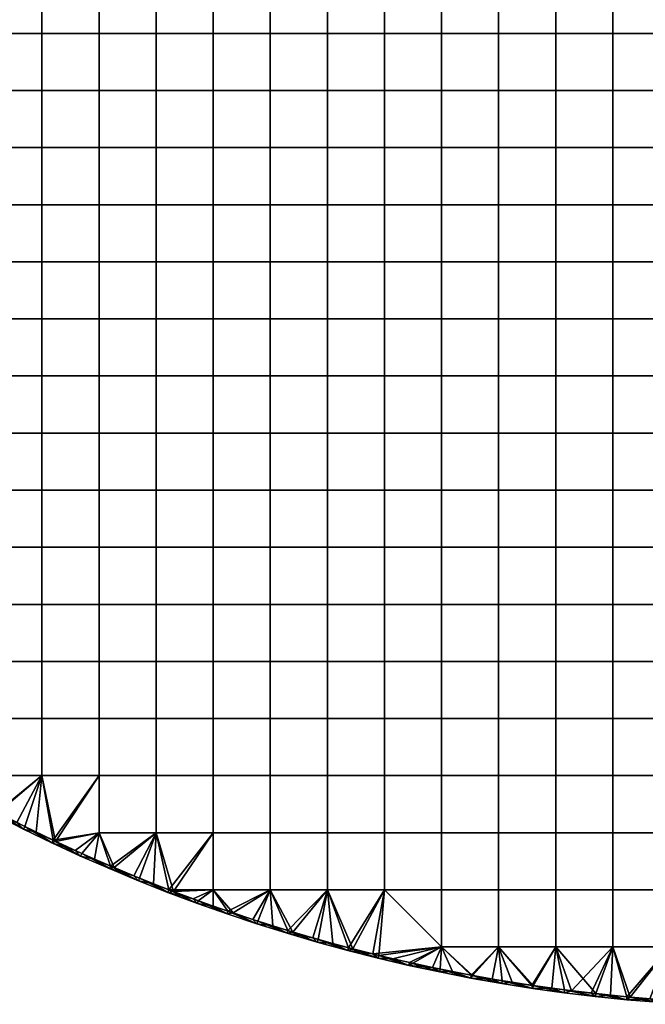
# Model space of a CAD drawing. Header units: millimetres. Extents: x -600 to 600, y -600 to 600.
# Tile 6 of 144: x -267 to -49, y -599 to -255. Entities that reach past the tile are written whole.
import ezdxf

# ---------------------------------------------------------------- set-up
doc = ezdxf.new("R2010")
doc.units = ezdxf.units.MM
doc.header["$MEASUREMENT"] = 0
doc.layers.add('Predefinito', color=7, linetype='Continuous')

msp = doc.modelspace()

# ---------------------------------------------------------------- meshes
at = {"layer": 'Predefinito'}
mesh = msp.add_polyface(dxfattribs=at)
corners = [(-259.57, -219.63, 722.01), (-259.57, -199.67, 722.01), (-279.53, -199.67, 722.01), (-279.53, -219.63, 722.01), (-239.6, -219.63, 722.01), (-239.6, -199.67, 722.01), (-259.57, -239.6, 722.01), (-279.53, -239.6, 722.01), (-239.6, -239.6, 722.01), (-219.63, -239.6, 722.01), (-219.63, -219.63, 722.01), (-199.67, -239.6, 722.01), (-199.67, -219.63, 722.01), (-259.57, -259.57, 722.01), (-279.53, -259.57, 722.01), (-239.6, -259.57, 722.01), (-219.63, -259.57, 722.01), (-199.67, -259.57, 722.01), (-259.57, -279.53, 722.01), (-279.53, -279.53, 722.01), (-239.6, -279.53, 722.01), (-219.63, -279.53, 722.01), (-199.67, -279.53, 722.01), (-279.53, -239.6, 710.01), (-299.5, -239.6, 710.01), (-299.5, -219.63, 710.01), (-279.53, -219.63, 710.01), (-259.57, -239.6, 710.01), (-259.57, -219.63, 710.01), (-239.6, -239.6, 710.01), (-239.6, -219.63, 710.01), (-219.63, -239.6, 710.01), (-219.63, -219.63, 710.01), (-199.67, -239.6, 710.01), (-199.67, -219.63, 710.01), (-279.53, -259.57, 710.01), (-299.5, -259.57, 710.01), (-259.57, -259.57, 710.01), (-239.6, -259.57, 710.01), (-219.63, -259.57, 710.01), (-199.67, -259.57, 710.01), (-279.53, -279.53, 710.01), (-299.5, -279.53, 710.01), (-259.57, -279.53, 710.01), (-239.6, -279.53, 710.01), (-219.63, -279.53, 710.01), (-199.67, -279.53, 710.01), (-279.53, -299.5, 710.01), (-299.5, -299.5, 710.01), (-259.57, -299.5, 710.01), (-239.6, -299.5, 710.01), (-219.63, -299.5, 710.01), (-199.67, -299.5, 710.01)]
mesh.append_faces([[corners[k] for k in face] for face in [(0, 1, 2, 3), (4, 5, 1, 0), (6, 0, 3, 7), (8, 4, 0, 6), (9, 10, 4, 8), (11, 12, 10, 9), (13, 6, 7, 14), (15, 8, 6, 13), (16, 9, 8, 15), (17, 11, 9, 16), (18, 13, 14, 19), (20, 15, 13, 18), (21, 16, 15, 20), (22, 17, 16, 21), (23, 24, 25, 26), (27, 23, 26, 28), (29, 27, 28, 30), (31, 29, 30, 32), (33, 31, 32, 34), (35, 36, 24, 23), (37, 35, 23, 27), (38, 37, 27, 29), (39, 38, 29, 31), (40, 39, 31, 33), (41, 42, 36, 35), (43, 41, 35, 37), (44, 43, 37, 38), (45, 44, 38, 39), (46, 45, 39, 40), (47, 48, 42, 41), (49, 47, 41, 43), (50, 49, 43, 44), (51, 50, 44, 45), (52, 51, 45, 46)]])
mesh = msp.add_polyface(dxfattribs=at)
corners = [(-179.7, -239.6, 722.01), (-179.7, -219.63, 722.01), (-199.67, -219.63, 722.01), (-199.67, -239.6, 722.01), (-159.73, -239.6, 722.01), (-159.73, -219.63, 722.01), (-139.77, -239.6, 722.01), (-139.77, -219.63, 722.01), (-119.8, -239.6, 722.01), (-119.8, -219.63, 722.01), (-99.83, -239.6, 722.01), (-99.83, -219.63, 722.01), (-179.7, -259.57, 722.01), (-199.67, -259.57, 722.01), (-159.73, -259.57, 722.01), (-139.77, -259.57, 722.01), (-119.8, -259.57, 722.01), (-99.83, -259.57, 722.01), (-179.7, -279.53, 722.01), (-199.67, -279.53, 722.01), (-159.73, -279.53, 722.01), (-139.77, -279.53, 722.01), (-119.8, -279.53, 722.01), (-99.83, -279.53, 722.01), (-179.7, -299.5, 722.01), (-199.67, -299.5, 722.01), (-159.73, -299.5, 722.01), (-139.77, -299.5, 722.01), (-119.8, -299.5, 722.01), (-99.83, -299.5, 722.01), (-179.7, -239.6, 710.01), (-199.67, -239.6, 710.01), (-199.67, -219.63, 710.01), (-179.7, -219.63, 710.01), (-159.73, -239.6, 710.01), (-159.73, -219.63, 710.01), (-179.7, -259.57, 710.01), (-199.67, -259.57, 710.01), (-159.73, -259.57, 710.01), (-139.77, -259.57, 710.01), (-139.77, -239.6, 710.01), (-119.8, -259.57, 710.01), (-119.8, -239.6, 710.01), (-179.7, -279.53, 710.01), (-199.67, -279.53, 710.01), (-159.73, -279.53, 710.01), (-139.77, -279.53, 710.01), (-119.8, -279.53, 710.01), (-179.7, -299.5, 710.01), (-199.67, -299.5, 710.01), (-159.73, -299.5, 710.01), (-139.77, -299.5, 710.01), (-119.8, -299.5, 710.01)]
mesh.append_faces([[corners[k] for k in face] for face in [(0, 1, 2, 3), (4, 5, 1, 0), (6, 7, 5, 4), (8, 9, 7, 6), (10, 11, 9, 8), (12, 0, 3, 13), (14, 4, 0, 12), (15, 6, 4, 14), (16, 8, 6, 15), (17, 10, 8, 16), (18, 12, 13, 19), (20, 14, 12, 18), (21, 15, 14, 20), (22, 16, 15, 21), (23, 17, 16, 22), (24, 18, 19, 25), (26, 20, 18, 24), (27, 21, 20, 26), (28, 22, 21, 27), (29, 23, 22, 28), (30, 31, 32, 33), (34, 30, 33, 35), (36, 37, 31, 30), (38, 36, 30, 34), (39, 38, 34, 40), (41, 39, 40, 42), (43, 44, 37, 36), (45, 43, 36, 38), (46, 45, 38, 39), (47, 46, 39, 41), (48, 49, 44, 43), (50, 48, 43, 45), (51, 50, 45, 46), (52, 51, 46, 47)]])
mesh = msp.add_polyface(dxfattribs=at)
corners = [(-79.87, -239.6, 722.01), (-79.87, -219.63, 722.01), (-99.83, -219.63, 722.01), (-99.83, -239.6, 722.01), (-59.9, -239.6, 722.01), (-59.9, -219.63, 722.01), (-39.93, -239.6, 722.01), (-39.93, -219.63, 722.01), (-19.97, -239.6, 722.01), (-19.97, -219.63, 722.01), (-79.87, -259.57, 722.01), (-99.83, -259.57, 722.01), (-59.9, -259.57, 722.01), (-39.93, -259.57, 722.01), (-19.97, -259.57, 722.01), (0, -259.57, 722.01), (0, -239.6, 722.01), (-79.87, -279.53, 722.01), (-99.83, -279.53, 722.01), (-59.9, -279.53, 722.01), (-39.93, -279.53, 722.01), (-19.97, -279.53, 722.01), (0, -279.53, 722.01), (-79.87, -299.5, 722.01), (-99.83, -299.5, 722.01), (-59.9, -299.5, 722.01), (-39.93, -299.5, 722.01), (-19.97, -299.5, 722.01), (0, -299.5, 722.01), (-99.83, -259.57, 710.01), (-119.8, -259.57, 710.01), (-119.8, -239.6, 710.01), (-99.83, -239.6, 710.01), (-79.87, -259.57, 710.01), (-79.87, -239.6, 710.01), (-59.9, -259.57, 710.01), (-59.9, -239.6, 710.01), (-39.93, -259.57, 710.01), (-39.93, -239.6, 710.01), (-19.97, -259.57, 710.01), (-19.97, -239.6, 710.01), (-99.83, -279.53, 710.01), (-119.8, -279.53, 710.01), (-79.87, -279.53, 710.01), (-59.9, -279.53, 710.01), (-39.93, -279.53, 710.01), (-19.97, -279.53, 710.01), (-99.83, -299.5, 710.01), (-119.8, -299.5, 710.01), (-79.87, -299.5, 710.01), (-59.9, -299.5, 710.01), (-39.93, -299.5, 710.01), (-19.97, -299.5, 710.01)]
mesh.append_faces([[corners[k] for k in face] for face in [(0, 1, 2, 3), (4, 5, 1, 0), (6, 7, 5, 4), (8, 9, 7, 6), (10, 0, 3, 11), (12, 4, 0, 10), (13, 6, 4, 12), (14, 8, 6, 13), (15, 16, 8, 14), (17, 10, 11, 18), (19, 12, 10, 17), (20, 13, 12, 19), (21, 14, 13, 20), (22, 15, 14, 21), (23, 17, 18, 24), (25, 19, 17, 23), (26, 20, 19, 25), (27, 21, 20, 26), (28, 22, 21, 27), (29, 30, 31, 32), (33, 29, 32, 34), (35, 33, 34, 36), (37, 35, 36, 38), (39, 37, 38, 40), (41, 42, 30, 29), (43, 41, 29, 33), (44, 43, 33, 35), (45, 44, 35, 37), (46, 45, 37, 39), (47, 48, 42, 41), (49, 47, 41, 43), (50, 49, 43, 44), (51, 50, 44, 45), (52, 51, 45, 46)]])
mesh = msp.add_polyface(dxfattribs=at)
corners = [(-279.53, -299.5, 722.01), (-279.53, -279.53, 722.01), (-299.5, -279.53, 722.01), (-299.5, -299.5, 722.01), (-259.57, -299.5, 722.01), (-259.57, -279.53, 722.01), (-239.6, -299.5, 722.01), (-239.6, -279.53, 722.01), (-279.53, -319.47, 722.01), (-299.5, -319.47, 722.01), (-259.57, -319.47, 722.01), (-239.6, -319.47, 722.01), (-279.53, -339.43, 722.01), (-299.5, -339.43, 722.01), (-259.57, -339.43, 722.01), (-239.6, -339.43, 722.01), (-279.53, -359.4, 722.01), (-299.5, -359.4, 722.01), (-259.57, -359.4, 722.01), (-239.6, -359.4, 722.01), (-279.53, -379.37, 722.01), (-299.5, -379.37, 722.01), (-259.57, -379.37, 722.01), (-239.6, -379.37, 722.01), (-279.53, -319.47, 710.01), (-299.5, -319.47, 710.01), (-299.5, -299.5, 710.01), (-279.53, -299.5, 710.01), (-259.57, -319.47, 710.01), (-259.57, -299.5, 710.01), (-239.6, -319.47, 710.01), (-239.6, -299.5, 710.01), (-299.5, -339.43, 710.01), (-319.47, -339.43, 710.01), (-319.47, -319.47, 710.01), (-279.53, -339.43, 710.01), (-259.57, -339.43, 710.01), (-239.6, -339.43, 710.01), (-299.5, -359.4, 710.01), (-319.47, -359.4, 710.01), (-279.53, -359.4, 710.01), (-259.57, -359.4, 710.01), (-239.6, -359.4, 710.01), (-299.5, -379.37, 710.01), (-319.47, -379.37, 710.01), (-279.53, -379.37, 710.01), (-259.57, -379.37, 710.01), (-239.6, -379.37, 710.01), (-299.5, -399.33, 710.01), (-319.47, -399.33, 710.01), (-279.53, -399.33, 710.01), (-259.57, -399.33, 710.01), (-239.6, -399.33, 710.01)]
mesh.append_faces([[corners[k] for k in face] for face in [(0, 1, 2, 3), (4, 5, 1, 0), (6, 7, 5, 4), (8, 0, 3, 9), (10, 4, 0, 8), (11, 6, 4, 10), (12, 8, 9, 13), (14, 10, 8, 12), (15, 11, 10, 14), (16, 12, 13, 17), (18, 14, 12, 16), (19, 15, 14, 18), (20, 16, 17, 21), (22, 18, 16, 20), (23, 19, 18, 22), (24, 25, 26, 27), (28, 24, 27, 29), (30, 28, 29, 31), (32, 33, 34, 25), (35, 32, 25, 24), (36, 35, 24, 28), (37, 36, 28, 30), (38, 39, 33, 32), (40, 38, 32, 35), (41, 40, 35, 36), (42, 41, 36, 37), (43, 44, 39, 38), (45, 43, 38, 40), (46, 45, 40, 41), (47, 46, 41, 42), (48, 49, 44, 43), (50, 48, 43, 45), (51, 50, 45, 46), (52, 51, 46, 47)]])
mesh = msp.add_polyface(dxfattribs=at)
corners = [(-219.63, -299.5, 722.01), (-219.63, -279.53, 722.01), (-239.6, -279.53, 722.01), (-239.6, -299.5, 722.01), (-199.67, -299.5, 722.01), (-199.67, -279.53, 722.01), (-219.63, -319.47, 722.01), (-239.6, -319.47, 722.01), (-199.67, -319.47, 722.01), (-179.7, -319.47, 722.01), (-179.7, -299.5, 722.01), (-159.73, -319.47, 722.01), (-159.73, -299.5, 722.01), (-139.77, -319.47, 722.01), (-139.77, -299.5, 722.01), (-119.8, -319.47, 722.01), (-119.8, -299.5, 722.01), (-219.63, -339.43, 722.01), (-239.6, -339.43, 722.01), (-199.67, -339.43, 722.01), (-179.7, -339.43, 722.01), (-159.73, -339.43, 722.01), (-139.77, -339.43, 722.01), (-119.8, -339.43, 722.01), (-139.77, -359.4, 722.01), (-159.73, -359.4, 722.01), (-119.8, -359.4, 722.01), (-219.63, -319.47, 710.01), (-239.6, -319.47, 710.01), (-239.6, -299.5, 710.01), (-219.63, -299.5, 710.01), (-199.67, -319.47, 710.01), (-199.67, -299.5, 710.01), (-179.7, -319.47, 710.01), (-179.7, -299.5, 710.01), (-159.73, -319.47, 710.01), (-159.73, -299.5, 710.01), (-139.77, -319.47, 710.01), (-139.77, -299.5, 710.01), (-119.8, -319.47, 710.01), (-119.8, -299.5, 710.01), (-219.63, -339.43, 710.01), (-239.6, -339.43, 710.01), (-199.67, -339.43, 710.01), (-179.7, -339.43, 710.01), (-159.73, -339.43, 710.01), (-139.77, -339.43, 710.01), (-119.8, -339.43, 710.01), (-219.63, -359.4, 710.01), (-239.6, -359.4, 710.01), (-199.67, -359.4, 710.01), (-179.7, -359.4, 710.01), (-159.73, -359.4, 710.01), (-139.77, -359.4, 710.01), (-119.8, -359.4, 710.01)]
mesh.append_faces([[corners[k] for k in face] for face in [(0, 1, 2, 3), (4, 5, 1, 0), (6, 0, 3, 7), (8, 4, 0, 6), (9, 10, 4, 8), (11, 12, 10, 9), (13, 14, 12, 11), (15, 16, 14, 13), (17, 6, 7, 18), (19, 8, 6, 17), (20, 9, 8, 19), (21, 11, 9, 20), (22, 13, 11, 21), (23, 15, 13, 22), (24, 22, 21, 25), (26, 23, 22, 24), (27, 28, 29, 30), (31, 27, 30, 32), (33, 31, 32, 34), (35, 33, 34, 36), (37, 35, 36, 38), (39, 37, 38, 40), (41, 42, 28, 27), (43, 41, 27, 31), (44, 43, 31, 33), (45, 44, 33, 35), (46, 45, 35, 37), (47, 46, 37, 39), (48, 49, 42, 41), (50, 48, 41, 43), (51, 50, 43, 44), (52, 51, 44, 45), (53, 52, 45, 46), (54, 53, 46, 47)]])
mesh = msp.add_polyface(dxfattribs=at)
corners = [(-99.83, -319.47, 722.01), (-99.83, -299.5, 722.01), (-119.8, -299.5, 722.01), (-119.8, -319.47, 722.01), (-79.87, -319.47, 722.01), (-79.87, -299.5, 722.01), (-59.9, -319.47, 722.01), (-59.9, -299.5, 722.01), (-99.83, -339.43, 722.01), (-119.8, -339.43, 722.01), (-79.87, -339.43, 722.01), (-59.9, -339.43, 722.01), (-99.83, -359.4, 722.01), (-119.8, -359.4, 722.01), (-79.87, -359.4, 722.01), (-59.9, -359.4, 722.01), (-99.83, -379.37, 722.01), (-119.8, -379.37, 722.01), (-79.87, -379.37, 722.01), (-59.9, -379.37, 722.01), (-99.83, -399.33, 722.01), (-119.8, -399.33, 722.01), (-79.87, -399.33, 722.01), (-59.9, -399.33, 722.01), (-119.8, -419.3, 722.01), (-139.77, -399.33, 722.01), (-139.77, -419.3, 722.01), (-99.83, -419.3, 722.01), (-79.87, -419.3, 722.01), (-59.9, -419.3, 722.01), (-99.83, -319.47, 710.01), (-119.8, -319.47, 710.01), (-119.8, -299.5, 710.01), (-99.83, -299.5, 710.01), (-79.87, -319.47, 710.01), (-79.87, -299.5, 710.01), (-59.9, -319.47, 710.01), (-59.9, -299.5, 710.01), (-99.83, -339.43, 710.01), (-119.8, -339.43, 710.01), (-79.87, -339.43, 710.01), (-59.9, -339.43, 710.01), (-99.83, -359.4, 710.01), (-119.8, -359.4, 710.01), (-79.87, -359.4, 710.01), (-59.9, -359.4, 710.01), (-99.83, -379.37, 710.01), (-119.8, -379.37, 710.01), (-79.87, -379.37, 710.01), (-99.83, -399.33, 710.01), (-119.8, -399.33, 710.01), (-79.87, -399.33, 710.01), (-99.83, -419.3, 710.01), (-119.8, -419.3, 710.01), (-79.87, -419.3, 710.01)]
mesh.append_faces([[corners[k] for k in face] for face in [(0, 1, 2, 3), (4, 5, 1, 0), (6, 7, 5, 4), (8, 0, 3, 9), (10, 4, 0, 8), (11, 6, 4, 10), (12, 8, 9, 13), (14, 10, 8, 12), (15, 11, 10, 14), (16, 12, 13, 17), (18, 14, 12, 16), (19, 15, 14, 18), (20, 16, 17, 21), (22, 18, 16, 20), (23, 19, 18, 22), (24, 21, 25, 26), (27, 20, 21, 24), (28, 22, 20, 27), (29, 23, 22, 28), (30, 31, 32, 33), (34, 30, 33, 35), (36, 34, 35, 37), (38, 39, 31, 30), (40, 38, 30, 34), (41, 40, 34, 36), (42, 43, 39, 38), (44, 42, 38, 40), (45, 44, 40, 41), (46, 47, 43, 42), (48, 46, 42, 44), (49, 50, 47, 46), (51, 49, 46, 48), (52, 53, 50, 49), (54, 52, 49, 51)]])
mesh = msp.add_polyface(dxfattribs=at)
corners = [(-39.93, -319.47, 722.01), (-39.93, -299.5, 722.01), (-59.9, -299.5, 722.01), (-59.9, -319.47, 722.01), (-19.97, -319.47, 722.01), (-19.97, -299.5, 722.01), (0, -319.47, 722.01), (0, -299.5, 722.01), (-39.93, -339.43, 722.01), (-59.9, -339.43, 722.01), (-19.97, -339.43, 722.01), (0, -339.43, 722.01), (-39.93, -359.4, 722.01), (-59.9, -359.4, 722.01), (-19.97, -359.4, 722.01), (0, -359.4, 722.01), (-39.93, -379.37, 722.01), (-59.9, -379.37, 722.01), (-19.97, -379.37, 722.01), (0, -379.37, 722.01), (-39.93, -399.33, 722.01), (-59.9, -399.33, 722.01), (-19.97, -399.33, 722.01), (0, -399.33, 722.01), (-39.93, -419.3, 722.01), (-59.9, -419.3, 722.01), (-19.97, -419.3, 722.01), (0, -419.3, 722.01), (-39.93, -319.47, 710.01), (-59.9, -319.47, 710.01), (-59.9, -299.5, 710.01), (-39.93, -299.5, 710.01), (-19.97, -319.47, 710.01), (-19.97, -299.5, 710.01), (-39.93, -339.43, 710.01), (-59.9, -339.43, 710.01), (-19.97, -339.43, 710.01), (0, -339.43, 710.01), (0, -319.47, 710.01), (-39.93, -359.4, 710.01), (-59.9, -359.4, 710.01), (-19.97, -359.4, 710.01), (0, -359.4, 710.01), (-59.9, -379.37, 710.01), (-79.87, -379.37, 710.01), (-79.87, -359.4, 710.01), (-39.93, -379.37, 710.01), (-19.97, -379.37, 710.01), (-59.9, -399.33, 710.01), (-79.87, -399.33, 710.01), (-39.93, -399.33, 710.01), (-19.97, -399.33, 710.01), (-59.9, -419.3, 710.01), (-79.87, -419.3, 710.01), (-39.93, -419.3, 710.01), (-19.97, -419.3, 710.01)]
mesh.append_faces([[corners[k] for k in face] for face in [(0, 1, 2, 3), (4, 5, 1, 0), (6, 7, 5, 4), (8, 0, 3, 9), (10, 4, 0, 8), (11, 6, 4, 10), (12, 8, 9, 13), (14, 10, 8, 12), (15, 11, 10, 14), (16, 12, 13, 17), (18, 14, 12, 16), (19, 15, 14, 18), (20, 16, 17, 21), (22, 18, 16, 20), (23, 19, 18, 22), (24, 20, 21, 25), (26, 22, 20, 24), (27, 23, 22, 26), (28, 29, 30, 31), (32, 28, 31, 33), (34, 35, 29, 28), (36, 34, 28, 32), (37, 36, 32, 38), (39, 40, 35, 34), (41, 39, 34, 36), (42, 41, 36, 37), (43, 44, 45, 40), (46, 43, 40, 39), (47, 46, 39, 41), (48, 49, 44, 43), (50, 48, 43, 46), (51, 50, 46, 47), (52, 53, 49, 48), (54, 52, 48, 50), (55, 54, 50, 51)]])
mesh = msp.add_polyface(dxfattribs=at)
corners = [(-219.63, -359.4, 722.01), (-219.63, -339.43, 722.01), (-239.6, -339.43, 722.01), (-239.6, -359.4, 722.01), (-199.67, -359.4, 722.01), (-199.67, -339.43, 722.01), (-179.7, -359.4, 722.01), (-179.7, -339.43, 722.01), (-159.73, -359.4, 722.01), (-159.73, -339.43, 722.01), (-219.63, -379.37, 722.01), (-239.6, -379.37, 722.01), (-199.67, -379.37, 722.01), (-179.7, -379.37, 722.01), (-159.73, -379.37, 722.01), (-139.77, -379.37, 722.01), (-139.77, -359.4, 722.01), (-119.8, -379.37, 722.01), (-119.8, -359.4, 722.01), (-219.63, -399.33, 722.01), (-239.6, -399.33, 722.01), (-199.67, -399.33, 722.01), (-179.7, -399.33, 722.01), (-159.73, -399.33, 722.01), (-139.77, -399.33, 722.01), (-119.8, -399.33, 722.01), (-219.63, -379.37, 710.01), (-239.6, -379.37, 710.01), (-239.6, -359.4, 710.01), (-219.63, -359.4, 710.01), (-199.67, -379.37, 710.01), (-199.67, -359.4, 710.01), (-179.7, -379.37, 710.01), (-179.7, -359.4, 710.01), (-159.73, -379.37, 710.01), (-159.73, -359.4, 710.01), (-139.77, -379.37, 710.01), (-139.77, -359.4, 710.01), (-119.8, -379.37, 710.01), (-119.8, -359.4, 710.01), (-219.63, -399.33, 710.01), (-239.6, -399.33, 710.01), (-199.67, -399.33, 710.01), (-179.7, -399.33, 710.01), (-159.73, -399.33, 710.01), (-139.77, -399.33, 710.01), (-119.8, -399.33, 710.01), (-219.63, -419.3, 710.01), (-239.6, -419.3, 710.01), (-199.67, -419.3, 710.01), (-179.7, -419.3, 710.01), (-159.73, -419.3, 710.01), (-139.77, -419.3, 710.01), (-119.8, -419.3, 710.01)]
mesh.append_faces([[corners[k] for k in face] for face in [(0, 1, 2, 3), (4, 5, 1, 0), (6, 7, 5, 4), (8, 9, 7, 6), (10, 0, 3, 11), (12, 4, 0, 10), (13, 6, 4, 12), (14, 8, 6, 13), (15, 16, 8, 14), (17, 18, 16, 15), (19, 10, 11, 20), (21, 12, 10, 19), (22, 13, 12, 21), (23, 14, 13, 22), (24, 15, 14, 23), (25, 17, 15, 24), (26, 27, 28, 29), (30, 26, 29, 31), (32, 30, 31, 33), (34, 32, 33, 35), (36, 34, 35, 37), (38, 36, 37, 39), (40, 41, 27, 26), (42, 40, 26, 30), (43, 42, 30, 32), (44, 43, 32, 34), (45, 44, 34, 36), (46, 45, 36, 38), (47, 48, 41, 40), (49, 47, 40, 42), (50, 49, 42, 43), (51, 50, 43, 44), (52, 51, 44, 45), (53, 52, 45, 46)]])
mesh = msp.add_polyface(dxfattribs=at)
corners = [(-279.53, -399.33, 722.01), (-279.53, -379.37, 722.01), (-299.5, -379.37, 722.01), (-299.5, -399.33, 722.01), (-259.57, -399.33, 722.01), (-259.57, -379.37, 722.01), (-239.6, -399.33, 722.01), (-239.6, -379.37, 722.01), (-279.53, -419.3, 722.01), (-299.5, -419.3, 722.01), (-259.57, -419.3, 722.01), (-239.6, -419.3, 722.01), (-299.5, -439.27, 722.01), (-319.47, -419.3, 722.01), (-319.47, -439.27, 722.01), (-279.53, -439.27, 722.01), (-259.57, -439.27, 722.01), (-239.6, -439.27, 722.01), (-299.5, -459.23, 722.01), (-319.47, -459.23, 722.01), (-279.53, -459.23, 722.01), (-259.57, -459.23, 722.01), (-239.6, -459.23, 722.01), (-299.5, -479.2, 722.01), (-319.47, -479.2, 722.01), (-279.53, -479.2, 722.01), (-259.57, -479.2, 722.01), (-239.6, -479.2, 722.01), (-299.5, -419.3, 710.01), (-319.47, -419.3, 710.01), (-319.47, -399.33, 710.01), (-299.5, -399.33, 710.01), (-279.53, -419.3, 710.01), (-279.53, -399.33, 710.01), (-259.57, -419.3, 710.01), (-259.57, -399.33, 710.01), (-239.6, -419.3, 710.01), (-239.6, -399.33, 710.01), (-299.5, -439.27, 710.01), (-319.47, -439.27, 710.01), (-279.53, -439.27, 710.01), (-259.57, -439.27, 710.01), (-239.6, -439.27, 710.01), (-299.5, -459.23, 710.01), (-319.47, -459.23, 710.01), (-279.53, -459.23, 710.01), (-259.57, -459.23, 710.01), (-239.6, -459.23, 710.01), (-299.5, -479.2, 710.01), (-319.47, -479.2, 710.01), (-279.53, -479.2, 710.01), (-259.57, -479.2, 710.01), (-239.6, -479.2, 710.01)]
mesh.append_faces([[corners[k] for k in face] for face in [(0, 1, 2, 3), (4, 5, 1, 0), (6, 7, 5, 4), (8, 0, 3, 9), (10, 4, 0, 8), (11, 6, 4, 10), (12, 9, 13, 14), (15, 8, 9, 12), (16, 10, 8, 15), (17, 11, 10, 16), (18, 12, 14, 19), (20, 15, 12, 18), (21, 16, 15, 20), (22, 17, 16, 21), (23, 18, 19, 24), (25, 20, 18, 23), (26, 21, 20, 25), (27, 22, 21, 26), (28, 29, 30, 31), (32, 28, 31, 33), (34, 32, 33, 35), (36, 34, 35, 37), (38, 39, 29, 28), (40, 38, 28, 32), (41, 40, 32, 34), (42, 41, 34, 36), (43, 44, 39, 38), (45, 43, 38, 40), (46, 45, 40, 41), (47, 46, 41, 42), (48, 49, 44, 43), (50, 48, 43, 45), (51, 50, 45, 46), (52, 51, 46, 47)]])
mesh = msp.add_polyface(dxfattribs=at)
corners = [(-219.63, -419.3, 722.01), (-219.63, -399.33, 722.01), (-239.6, -399.33, 722.01), (-239.6, -419.3, 722.01), (-199.67, -419.3, 722.01), (-199.67, -399.33, 722.01), (-179.7, -419.3, 722.01), (-179.7, -399.33, 722.01), (-219.63, -439.27, 722.01), (-239.6, -439.27, 722.01), (-199.67, -439.27, 722.01), (-179.7, -439.27, 722.01), (-219.63, -459.23, 722.01), (-239.6, -459.23, 722.01), (-199.67, -459.23, 722.01), (-179.7, -459.23, 722.01), (-219.63, -479.2, 722.01), (-239.6, -479.2, 722.01), (-199.67, -479.2, 722.01), (-179.7, -479.2, 722.01), (-219.63, -499.17, 722.01), (-239.6, -499.17, 722.01), (-199.67, -499.17, 722.01), (-179.7, -499.17, 722.01), (-219.63, -519.13, 722.01), (-239.6, -519.13, 722.01), (-199.67, -519.13, 722.01), (-179.7, -519.13, 722.01), (-219.63, -439.27, 710.01), (-239.6, -439.27, 710.01), (-239.6, -419.3, 710.01), (-219.63, -419.3, 710.01), (-199.67, -439.27, 710.01), (-199.67, -419.3, 710.01), (-179.7, -439.27, 710.01), (-179.7, -419.3, 710.01), (-219.63, -459.23, 710.01), (-239.6, -459.23, 710.01), (-199.67, -459.23, 710.01), (-179.7, -459.23, 710.01), (-219.63, -479.2, 710.01), (-239.6, -479.2, 710.01), (-199.67, -479.2, 710.01), (-239.6, -499.17, 710.01), (-259.57, -499.17, 710.01), (-259.57, -479.2, 710.01), (-219.63, -499.17, 710.01), (-199.67, -499.17, 710.01), (-239.6, -519.13, 710.01), (-259.57, -519.13, 710.01), (-219.63, -519.13, 710.01), (-199.67, -519.13, 710.01), (-219.63, -539.1, 710.01), (-239.6, -539.1, 710.01), (-199.67, -539.1, 710.01)]
mesh.append_faces([[corners[k] for k in face] for face in [(0, 1, 2, 3), (4, 5, 1, 0), (6, 7, 5, 4), (8, 0, 3, 9), (10, 4, 0, 8), (11, 6, 4, 10), (12, 8, 9, 13), (14, 10, 8, 12), (15, 11, 10, 14), (16, 12, 13, 17), (18, 14, 12, 16), (19, 15, 14, 18), (20, 16, 17, 21), (22, 18, 16, 20), (23, 19, 18, 22), (24, 20, 21, 25), (26, 22, 20, 24), (27, 23, 22, 26), (28, 29, 30, 31), (32, 28, 31, 33), (34, 32, 33, 35), (36, 37, 29, 28), (38, 36, 28, 32), (39, 38, 32, 34), (40, 41, 37, 36), (42, 40, 36, 38), (43, 44, 45, 41), (46, 43, 41, 40), (47, 46, 40, 42), (48, 49, 44, 43), (50, 48, 43, 46), (51, 50, 46, 47), (52, 53, 48, 50), (54, 52, 50, 51)]])
mesh = msp.add_polyface(dxfattribs=at)
corners = [(-159.73, -419.3, 722.01), (-159.73, -399.33, 722.01), (-179.7, -399.33, 722.01), (-179.7, -419.3, 722.01), (-139.77, -419.3, 722.01), (-139.77, -399.33, 722.01), (-159.73, -439.27, 722.01), (-179.7, -439.27, 722.01), (-139.77, -439.27, 722.01), (-159.73, -459.23, 722.01), (-179.7, -459.23, 722.01), (-139.77, -459.23, 722.01), (-159.73, -479.2, 722.01), (-179.7, -479.2, 722.01), (-139.77, -479.2, 722.01), (-159.73, -499.17, 722.01), (-179.7, -499.17, 722.01), (-139.77, -499.17, 722.01), (-159.73, -519.13, 722.01), (-179.7, -519.13, 722.01), (-139.77, -519.13, 722.01), (-159.73, -439.27, 710.01), (-179.7, -439.27, 710.01), (-179.7, -419.3, 710.01), (-159.73, -419.3, 710.01), (-139.77, -439.27, 710.01), (-139.77, -419.3, 710.01), (-119.8, -439.27, 710.01), (-119.8, -419.3, 710.01), (-159.73, -459.23, 710.01), (-179.7, -459.23, 710.01), (-139.77, -459.23, 710.01), (-119.8, -459.23, 710.01), (-179.7, -479.2, 710.01), (-199.67, -479.2, 710.01), (-199.67, -459.23, 710.01), (-159.73, -479.2, 710.01), (-139.77, -479.2, 710.01), (-119.8, -479.2, 710.01), (-179.7, -499.17, 710.01), (-199.67, -499.17, 710.01), (-159.73, -499.17, 710.01), (-139.77, -499.17, 710.01), (-119.8, -499.17, 710.01), (-179.7, -519.13, 710.01), (-199.67, -519.13, 710.01), (-159.73, -519.13, 710.01), (-139.77, -519.13, 710.01), (-119.8, -519.13, 710.01), (-179.7, -539.1, 710.01), (-199.67, -539.1, 710.01), (-159.73, -539.1, 710.01), (-139.77, -539.1, 710.01), (-119.8, -539.1, 710.01)]
mesh.append_faces([[corners[k] for k in face] for face in [(0, 1, 2, 3), (4, 5, 1, 0), (6, 0, 3, 7), (8, 4, 0, 6), (9, 6, 7, 10), (11, 8, 6, 9), (12, 9, 10, 13), (14, 11, 9, 12), (15, 12, 13, 16), (17, 14, 12, 15), (18, 15, 16, 19), (20, 17, 15, 18), (21, 22, 23, 24), (25, 21, 24, 26), (27, 25, 26, 28), (29, 30, 22, 21), (31, 29, 21, 25), (32, 31, 25, 27), (33, 34, 35, 30), (36, 33, 30, 29), (37, 36, 29, 31), (38, 37, 31, 32), (39, 40, 34, 33), (41, 39, 33, 36), (42, 41, 36, 37), (43, 42, 37, 38), (44, 45, 40, 39), (46, 44, 39, 41), (47, 46, 41, 42), (48, 47, 42, 43), (49, 50, 45, 44), (51, 49, 44, 46), (52, 51, 46, 47), (53, 52, 47, 48)]])
mesh = msp.add_polyface(dxfattribs=at)
corners = [(-119.8, -439.27, 722.01), (-119.8, -419.3, 722.01), (-139.77, -419.3, 722.01), (-139.77, -439.27, 722.01), (-99.83, -439.27, 722.01), (-99.83, -419.3, 722.01), (-79.87, -439.27, 722.01), (-79.87, -419.3, 722.01), (-59.9, -439.27, 722.01), (-59.9, -419.3, 722.01), (-119.8, -459.23, 722.01), (-139.77, -459.23, 722.01), (-99.83, -459.23, 722.01), (-79.87, -459.23, 722.01), (-59.9, -459.23, 722.01), (-119.8, -479.2, 722.01), (-139.77, -479.2, 722.01), (-99.83, -479.2, 722.01), (-79.87, -479.2, 722.01), (-59.9, -479.2, 722.01), (-119.8, -499.17, 722.01), (-139.77, -499.17, 722.01), (-99.83, -499.17, 722.01), (-79.87, -499.17, 722.01), (-59.9, -499.17, 722.01), (-119.8, -519.13, 722.01), (-139.77, -519.13, 722.01), (-99.83, -519.13, 722.01), (-79.87, -519.13, 722.01), (-59.9, -519.13, 722.01), (-99.83, -539.1, 722.01), (-119.8, -539.1, 722.01), (-79.87, -539.1, 722.01), (-99.83, -439.27, 710.01), (-119.8, -439.27, 710.01), (-119.8, -419.3, 710.01), (-99.83, -419.3, 710.01), (-79.87, -439.27, 710.01), (-79.87, -419.3, 710.01), (-99.83, -459.23, 710.01), (-119.8, -459.23, 710.01), (-79.87, -459.23, 710.01), (-99.83, -479.2, 710.01), (-119.8, -479.2, 710.01), (-79.87, -479.2, 710.01), (-99.83, -499.17, 710.01), (-119.8, -499.17, 710.01), (-79.87, -499.17, 710.01), (-99.83, -519.13, 710.01), (-119.8, -519.13, 710.01), (-79.87, -519.13, 710.01), (-99.83, -539.1, 710.01), (-119.8, -539.1, 710.01), (-79.87, -539.1, 710.01)]
mesh.append_faces([[corners[k] for k in face] for face in [(0, 1, 2, 3), (4, 5, 1, 0), (6, 7, 5, 4), (8, 9, 7, 6), (10, 0, 3, 11), (12, 4, 0, 10), (13, 6, 4, 12), (14, 8, 6, 13), (15, 10, 11, 16), (17, 12, 10, 15), (18, 13, 12, 17), (19, 14, 13, 18), (20, 15, 16, 21), (22, 17, 15, 20), (23, 18, 17, 22), (24, 19, 18, 23), (25, 20, 21, 26), (27, 22, 20, 25), (28, 23, 22, 27), (29, 24, 23, 28), (30, 27, 25, 31), (32, 28, 27, 30), (33, 34, 35, 36), (37, 33, 36, 38), (39, 40, 34, 33), (41, 39, 33, 37), (42, 43, 40, 39), (44, 42, 39, 41), (45, 46, 43, 42), (47, 45, 42, 44), (48, 49, 46, 45), (50, 48, 45, 47), (51, 52, 49, 48), (53, 51, 48, 50)]])
mesh = msp.add_polyface(dxfattribs=at)
corners = [(-39.93, -439.27, 722.01), (-39.93, -419.3, 722.01), (-59.9, -419.3, 722.01), (-59.9, -439.27, 722.01), (-19.97, -439.27, 722.01), (-19.97, -419.3, 722.01), (0, -439.27, 722.01), (0, -419.3, 722.01), (-39.93, -459.23, 722.01), (-59.9, -459.23, 722.01), (-19.97, -459.23, 722.01), (-39.93, -479.2, 722.01), (-59.9, -479.2, 722.01), (-19.97, -479.2, 722.01), (-39.93, -499.17, 722.01), (-59.9, -499.17, 722.01), (-19.97, -499.17, 722.01), (0, -499.17, 722.01), (0, -479.2, 722.01), (-39.93, -519.13, 722.01), (-59.9, -519.13, 722.01), (-19.97, -519.13, 722.01), (0, -519.13, 722.01), (-59.9, -539.1, 722.01), (-79.87, -519.13, 722.01), (-79.87, -539.1, 722.01), (-39.93, -539.1, 722.01), (-19.97, -539.1, 722.01), (-59.9, -439.27, 710.01), (-79.87, -439.27, 710.01), (-79.87, -419.3, 710.01), (-59.9, -419.3, 710.01), (-39.93, -439.27, 710.01), (-39.93, -419.3, 710.01), (-19.97, -439.27, 710.01), (-19.97, -419.3, 710.01), (-59.9, -459.23, 710.01), (-79.87, -459.23, 710.01), (-39.93, -459.23, 710.01), (-19.97, -459.23, 710.01), (-59.9, -479.2, 710.01), (-79.87, -479.2, 710.01), (-39.93, -479.2, 710.01), (-19.97, -479.2, 710.01), (-59.9, -499.17, 710.01), (-79.87, -499.17, 710.01), (-39.93, -499.17, 710.01), (-19.97, -499.17, 710.01), (-59.9, -519.13, 710.01), (-79.87, -519.13, 710.01), (-39.93, -519.13, 710.01), (-19.97, -519.13, 710.01), (-59.9, -539.1, 710.01), (-79.87, -539.1, 710.01), (-39.93, -539.1, 710.01), (-19.97, -539.1, 710.01)]
mesh.append_faces([[corners[k] for k in face] for face in [(0, 1, 2, 3), (4, 5, 1, 0), (6, 7, 5, 4), (8, 0, 3, 9), (10, 4, 0, 8), (11, 8, 9, 12), (13, 10, 8, 11), (14, 11, 12, 15), (16, 13, 11, 14), (17, 18, 13, 16), (19, 14, 15, 20), (21, 16, 14, 19), (22, 17, 16, 21), (23, 20, 24, 25), (26, 19, 20, 23), (27, 21, 19, 26), (28, 29, 30, 31), (32, 28, 31, 33), (34, 32, 33, 35), (36, 37, 29, 28), (38, 36, 28, 32), (39, 38, 32, 34), (40, 41, 37, 36), (42, 40, 36, 38), (43, 42, 38, 39), (44, 45, 41, 40), (46, 44, 40, 42), (47, 46, 42, 43), (48, 49, 45, 44), (50, 48, 44, 46), (51, 50, 46, 47), (52, 53, 49, 48), (54, 52, 48, 50), (55, 54, 50, 51)]])
mesh = msp.add_polyface(dxfattribs=at)
corners = [(-256.07, -542.61, 721.01), (-265.99, -537.82, 721.01), (-265.99, -537.82, 711.01), (-275.83, -532.84, 721.01), (-285.57, -527.68, 721.01), (-275.83, -532.84, 711.01), (-256.07, -542.61, 711.01), (-246.05, -547.23, 711.01), (-259.57, -499.17, 722.01), (-259.57, -479.2, 722.01), (-279.53, -479.2, 722.01), (-279.53, -499.17, 722.01), (-239.6, -499.17, 722.01), (-239.6, -479.2, 722.01), (-259.57, -519.13, 722.01), (-279.53, -519.13, 722.01), (-239.6, -519.13, 722.01), (-275.12, -532.08, 722.01), (-268.38, -535.51, 722.01), (-261.61, -538.85, 722.01), (-254.81, -542.1, 722.01), (-259.57, -499.17, 710.01), (-279.53, -499.17, 710.01), (-279.53, -479.2, 710.01), (-259.57, -479.2, 710.01), (-259.57, -519.13, 710.01), (-279.53, -519.13, 710.01), (-275.37, -531.95, 710.01), (-265.55, -536.92, 710.01), (-255.64, -541.71, 710.01), (-239.6, -519.13, 710.01), (-246.05, -547.23, 711.01), (-256.07, -542.61, 711.01), (-255.64, -541.71, 710.01), (-265.99, -537.82, 711.01), (-265.55, -536.92, 710.01), (-275.83, -532.84, 711.01), (-275.37, -531.95, 710.01), (-285.09, -526.8, 710.01), (-275.83, -532.84, 721.01), (-265.99, -537.82, 721.01), (-268.38, -535.51, 722.01), (-256.07, -542.61, 721.01), (-261.61, -538.85, 722.01), (-247.99, -545.25, 722.01), (-254.81, -542.1, 722.01), (-275.12, -532.08, 722.01), (-281.83, -528.56, 722.01)]
mesh.append_faces([[corners[k] for k in face] for face in [(0, 1, 2, 2), (1, 3, 2, 2), (3, 4, 5, 5), (5, 2, 3, 3), (2, 6, 0, 0), (6, 7, 0, 0), (8, 9, 10, 11), (12, 13, 9, 8), (14, 8, 11, 15), (16, 12, 8, 14), (17, 18, 14, 14), (18, 19, 14, 14), (19, 20, 14, 14), (14, 15, 17, 17), (16, 14, 20, 20), (21, 22, 23, 24), (25, 26, 22, 21), (27, 25, 28, 28), (28, 25, 29, 29), (25, 27, 26, 26), (30, 29, 25, 25), (31, 32, 33, 33), (32, 34, 35, 35), (34, 36, 37, 37), (38, 37, 36, 36), (37, 35, 34, 34), (35, 33, 32, 32), (39, 40, 41, 41), (40, 42, 43, 43), (44, 45, 42, 42), (45, 43, 42, 42), (43, 41, 40, 40), (41, 46, 39, 39), (46, 47, 39, 39)]])
mesh = msp.add_polyface(dxfattribs=at)
corners = [(-215.54, -559.95, 721.01), (-225.79, -555.9, 721.01), (-225.79, -555.9, 711.01), (-235.96, -551.65, 721.01), (-246.05, -547.23, 721.01), (-235.96, -551.65, 711.01), (-256.07, -542.61, 721.01), (-246.05, -547.23, 711.01), (-219.63, -539.1, 722.01), (-219.63, -519.13, 722.01), (-239.6, -519.13, 722.01), (-239.6, -539.1, 722.01), (-254.81, -542.1, 722.01), (-247.99, -545.25, 722.01), (-241.15, -548.32, 722.01), (-234.28, -551.28, 722.01), (-227.39, -554.16, 722.01), (-220.49, -556.94, 722.01), (-255.64, -541.71, 710.01), (-239.6, -539.1, 710.01), (-245.64, -546.31, 710.01), (-235.57, -550.74, 710.01), (-219.63, -539.1, 710.01), (-225.41, -554.97, 710.01), (-215.18, -559.02, 710.01), (-239.6, -519.13, 710.01), (-215.54, -559.95, 711.01), (-225.79, -555.9, 711.01), (-225.41, -554.97, 710.01), (-235.96, -551.65, 711.01), (-235.57, -550.74, 710.01), (-246.05, -547.23, 711.01), (-245.64, -546.31, 710.01), (-255.64, -541.71, 710.01), (-256.07, -542.61, 721.01), (-246.05, -547.23, 721.01), (-247.99, -545.25, 722.01), (-235.96, -551.65, 721.01), (-241.15, -548.32, 722.01), (-225.79, -555.9, 721.01), (-227.39, -554.16, 722.01), (-215.54, -559.95, 721.01), (-220.49, -556.94, 722.01), (-234.28, -551.28, 722.01)]
mesh.append_faces([[corners[k] for k in face] for face in [(0, 1, 2, 2), (1, 3, 2, 2), (3, 4, 5, 5), (4, 6, 7, 7), (7, 5, 4, 4), (5, 2, 3, 3), (8, 9, 10, 11), (12, 13, 11, 11), (13, 14, 11, 11), (14, 15, 11, 11), (15, 16, 8, 8), (16, 17, 8, 8), (11, 10, 12, 12), (8, 11, 15, 15), (18, 19, 20, 20), (20, 19, 21, 21), (21, 22, 23, 23), (23, 22, 24, 24), (19, 18, 25, 25), (22, 21, 19, 19), (26, 27, 28, 28), (27, 29, 30, 30), (29, 31, 32, 32), (33, 32, 31, 31), (32, 30, 29, 29), (30, 28, 27, 27), (34, 35, 36, 36), (35, 37, 38, 38), (37, 39, 40, 40), (39, 41, 42, 42), (42, 40, 39, 39), (40, 43, 37, 37), (43, 38, 37, 37), (38, 36, 35, 35)]])
mesh = msp.add_polyface(dxfattribs=at)
corners = [(-194.82, -567.49, 721.01), (-205.21, -563.82, 721.01), (-194.82, -567.49, 711.01), (-215.54, -559.95, 721.01), (-215.54, -559.95, 711.01), (-225.79, -555.9, 711.01), (-205.21, -563.82, 711.01), (-184.36, -570.97, 711.01), (-199.67, -539.1, 722.01), (-199.67, -519.13, 722.01), (-219.63, -519.13, 722.01), (-219.63, -539.1, 722.01), (-179.7, -539.1, 722.01), (-179.7, -519.13, 722.01), (-179.7, -559.07, 722.01), (-199.67, -559.07, 722.01), (-220.49, -556.94, 722.01), (-213.57, -559.63, 722.01), (-206.63, -562.23, 722.01), (-199.69, -564.74, 722.01), (-192.73, -567.15, 722.01), (-215.18, -559.02, 710.01), (-199.67, -559.07, 710.01), (-204.87, -562.88, 710.01), (-194.49, -566.54, 710.01), (-199.67, -539.1, 710.01), (-219.63, -539.1, 710.01), (-179.7, -559.07, 710.01), (-184.36, -570.97, 711.01), (-194.82, -567.49, 711.01), (-194.49, -566.54, 710.01), (-205.21, -563.82, 711.01), (-204.87, -562.88, 710.01), (-215.54, -559.95, 711.01), (-215.18, -559.02, 710.01), (-225.41, -554.97, 710.01), (-215.54, -559.95, 721.01), (-205.21, -563.82, 721.01), (-206.63, -562.23, 722.01), (-194.82, -567.49, 721.01), (-199.69, -564.74, 722.01), (-184.36, -570.97, 721.01), (-192.73, -567.15, 722.01), (-213.57, -559.63, 722.01), (-220.49, -556.94, 722.01)]
mesh.append_faces([[corners[k] for k in face] for face in [(0, 1, 2, 2), (1, 3, 4, 4), (5, 4, 3, 3), (4, 6, 1, 1), (6, 2, 1, 1), (2, 7, 0, 0), (8, 9, 10, 11), (12, 13, 9, 8), (14, 12, 8, 15), (16, 17, 11, 11), (17, 18, 15, 15), (18, 19, 15, 15), (19, 20, 15, 15), (8, 11, 17, 17), (15, 8, 17, 17), (14, 15, 20, 20), (21, 22, 23, 23), (23, 22, 24, 24), (25, 21, 26, 26), (22, 21, 25, 25), (27, 24, 22, 22), (28, 29, 30, 30), (29, 31, 32, 32), (31, 33, 34, 34), (35, 34, 33, 33), (34, 32, 31, 31), (32, 30, 29, 29), (36, 37, 38, 38), (37, 39, 40, 40), (39, 41, 42, 42), (42, 40, 39, 39), (40, 38, 37, 37), (38, 43, 36, 36), (43, 44, 36, 36)]])
mesh = msp.add_polyface(dxfattribs=at)
corners = [(-163.26, -577.36, 721.01), (-173.84, -574.26, 721.01), (-173.84, -574.26, 711.01), (-184.36, -570.97, 721.01), (-194.82, -567.49, 721.01), (-184.36, -570.97, 711.01), (-163.26, -577.36, 711.01), (-152.63, -580.26, 711.01), (-159.73, -539.1, 722.01), (-159.73, -519.13, 722.01), (-179.7, -519.13, 722.01), (-179.7, -539.1, 722.01), (-159.73, -559.07, 722.01), (-179.7, -559.07, 722.01), (-192.73, -567.15, 722.01), (-185.76, -569.47, 722.01), (-178.79, -571.7, 722.01), (-171.8, -573.83, 722.01), (-164.82, -575.88, 722.01), (-157.83, -577.83, 722.01), (-179.7, -559.07, 710.01), (-199.67, -559.07, 710.01), (-199.67, -539.1, 710.01), (-179.7, -539.1, 710.01), (-159.73, -559.07, 710.01), (-159.73, -539.1, 710.01), (-194.49, -566.54, 710.01), (-184.05, -570.02, 710.01), (-173.55, -573.31, 710.01), (-162.99, -576.4, 710.01), (-152.63, -580.26, 711.01), (-163.26, -577.36, 711.01), (-162.99, -576.4, 710.01), (-173.84, -574.26, 711.01), (-173.55, -573.31, 710.01), (-184.36, -570.97, 711.01), (-184.05, -570.02, 710.01), (-194.49, -566.54, 710.01), (-184.36, -570.97, 721.01), (-173.84, -574.26, 721.01), (-178.79, -571.7, 722.01), (-163.26, -577.36, 721.01), (-164.82, -575.88, 722.01), (-152.63, -580.26, 721.01), (-157.83, -577.83, 722.01), (-171.8, -573.83, 722.01), (-185.76, -569.47, 722.01), (-192.73, -567.15, 722.01)]
mesh.append_faces([[corners[k] for k in face] for face in [(0, 1, 2, 2), (1, 3, 2, 2), (3, 4, 5, 5), (5, 2, 3, 3), (2, 6, 0, 0), (6, 7, 0, 0), (8, 9, 10, 11), (12, 8, 11, 13), (14, 15, 13, 13), (15, 16, 13, 13), (16, 17, 13, 13), (17, 18, 12, 12), (18, 19, 12, 12), (12, 13, 17, 17), (20, 21, 22, 23), (24, 20, 23, 25), (26, 20, 27, 27), (27, 20, 28, 28), (28, 24, 29, 29), (24, 28, 20, 20), (30, 31, 32, 32), (31, 33, 34, 34), (33, 35, 36, 36), (37, 36, 35, 35), (36, 34, 33, 33), (34, 32, 31, 31), (38, 39, 40, 40), (39, 41, 42, 42), (41, 43, 44, 44), (44, 42, 41, 41), (42, 45, 39, 39), (45, 40, 39, 39), (40, 46, 38, 38), (46, 47, 38, 38)]])
mesh = msp.add_polyface(dxfattribs=at)
corners = [(-131.21, -585.48, 721.01), (-141.94, -582.97, 721.01), (-131.21, -585.48, 711.01), (-152.63, -580.26, 721.01), (-141.94, -582.97, 711.01), (-163.26, -577.36, 721.01), (-152.63, -580.26, 711.01), (-139.77, -539.1, 722.01), (-139.77, -519.13, 722.01), (-159.73, -519.13, 722.01), (-159.73, -539.1, 722.01), (-119.8, -539.1, 722.01), (-119.8, -519.13, 722.01), (-139.77, -559.07, 722.01), (-159.73, -559.07, 722.01), (-119.8, -559.07, 722.01), (-119.8, -579.03, 722.01), (-157.83, -577.83, 722.01), (-150.85, -579.7, 722.01), (-143.86, -581.47, 722.01), (-136.87, -583.15, 722.01), (-139.77, -559.07, 710.01), (-159.73, -559.07, 710.01), (-159.73, -539.1, 710.01), (-139.77, -539.1, 710.01), (-119.8, -559.07, 710.01), (-119.8, -539.1, 710.01), (-162.99, -576.4, 710.01), (-152.37, -579.3, 710.01), (-141.71, -582, 710.01), (-119.8, -579.03, 710.01), (-130.99, -584.5, 710.01), (-131.21, -585.48, 711.01), (-141.94, -582.97, 711.01), (-141.71, -582, 710.01), (-152.63, -580.26, 711.01), (-152.37, -579.3, 710.01), (-162.99, -576.4, 710.01), (-130.99, -584.5, 710.01), (-152.63, -580.26, 721.01), (-141.94, -582.97, 721.01), (-143.86, -581.47, 722.01), (-131.21, -585.48, 721.01), (-136.87, -583.15, 722.01), (-122.92, -586.25, 722.01), (-129.89, -584.75, 722.01), (-150.85, -579.7, 722.01), (-157.83, -577.83, 722.01)]
mesh.append_faces([[corners[k] for k in face] for face in [(0, 1, 2, 2), (1, 3, 4, 4), (3, 5, 6, 6), (6, 4, 3, 3), (4, 2, 1, 1), (7, 8, 9, 10), (11, 12, 8, 7), (13, 7, 10, 14), (15, 11, 7, 13), (16, 15, 13, 13), (17, 18, 14, 14), (18, 19, 13, 13), (19, 20, 16, 16), (13, 14, 18, 18), (16, 13, 19, 19), (21, 22, 23, 24), (25, 21, 24, 26), (27, 22, 28, 28), (28, 21, 29, 29), (29, 30, 31, 31), (21, 28, 22, 22), (30, 29, 21, 21), (32, 33, 34, 34), (33, 35, 36, 36), (37, 36, 35, 35), (36, 34, 33, 33), (34, 38, 32, 32), (39, 40, 41, 41), (40, 42, 43, 43), (44, 45, 42, 42), (45, 43, 42, 42), (43, 41, 40, 40), (41, 46, 39, 39), (46, 47, 39, 39)]])
mesh = msp.add_polyface(dxfattribs=at)
corners = [(-98.76, -591.82, 721.01), (-109.61, -589.9, 721.01), (-98.76, -591.82, 711.01), (-120.43, -587.79, 721.01), (-109.61, -589.9, 711.01), (-131.21, -585.48, 721.01), (-131.21, -585.48, 711.01), (-120.43, -587.79, 711.01), (-99.83, -559.07, 722.01), (-99.83, -539.1, 722.01), (-119.8, -539.1, 722.01), (-119.8, -559.07, 722.01), (-99.83, -579.03, 722.01), (-119.8, -579.03, 722.01), (-136.87, -583.15, 722.01), (-129.89, -584.75, 722.01), (-122.92, -586.25, 722.01), (-115.95, -587.67, 722.01), (-109, -589, 722.01), (-102.05, -590.24, 722.01), (-95.11, -591.4, 722.01), (-99.83, -559.07, 710.01), (-119.8, -559.07, 710.01), (-119.8, -539.1, 710.01), (-99.83, -539.1, 710.01), (-119.8, -579.03, 710.01), (-139.77, -559.07, 710.01), (-99.83, -579.03, 710.01), (-130.99, -584.5, 710.01), (-120.23, -586.81, 710.01), (-109.43, -588.92, 710.01), (-98.59, -590.83, 710.01), (-98.76, -591.82, 711.01), (-109.61, -589.9, 711.01), (-109.43, -588.92, 710.01), (-120.43, -587.79, 711.01), (-120.23, -586.81, 710.01), (-131.21, -585.48, 711.01), (-130.99, -584.5, 710.01), (-98.59, -590.83, 710.01), (-131.21, -585.48, 721.01), (-120.43, -587.79, 721.01), (-122.92, -586.25, 722.01), (-109.61, -589.9, 721.01), (-115.95, -587.67, 722.01), (-98.76, -591.82, 721.01), (-102.05, -590.24, 722.01), (-109, -589, 722.01)]
mesh.append_faces([[corners[k] for k in face] for face in [(0, 1, 2, 2), (1, 3, 4, 4), (3, 5, 6, 6), (6, 7, 3, 3), (7, 4, 3, 3), (4, 2, 1, 1), (8, 9, 10, 11), (12, 8, 11, 13), (14, 15, 13, 13), (15, 16, 13, 13), (16, 17, 13, 13), (17, 18, 13, 13), (18, 19, 12, 12), (19, 20, 12, 12), (12, 13, 18, 18), (21, 22, 23, 24), (25, 26, 22, 22), (27, 25, 22, 21), (28, 25, 29, 29), (29, 25, 30, 30), (30, 27, 31, 31), (27, 30, 25, 25), (32, 33, 34, 34), (33, 35, 36, 36), (35, 37, 38, 38), (38, 36, 35, 35), (36, 34, 33, 33), (34, 39, 32, 32), (40, 41, 42, 42), (41, 43, 44, 44), (43, 45, 46, 46), (46, 47, 43, 43), (47, 44, 43, 43), (44, 42, 41, 41)]])
mesh = msp.add_polyface(dxfattribs=at)
corners = [(-76.95, -595.05, 721.01), (-87.87, -593.53, 721.01), (-87.87, -593.53, 711.01), (-98.76, -591.82, 721.01), (-98.76, -591.82, 711.01), (-76.95, -595.05, 711.01), (-66, -596.36, 711.01), (-79.87, -559.07, 722.01), (-79.87, -539.1, 722.01), (-99.83, -539.1, 722.01), (-99.83, -559.07, 722.01), (-59.9, -559.07, 722.01), (-59.9, -539.1, 722.01), (-79.87, -579.03, 722.01), (-99.83, -579.03, 722.01), (-59.9, -579.03, 722.01), (-95.11, -591.4, 722.01), (-88.19, -592.47, 722.01), (-81.28, -593.46, 722.01), (-74.39, -594.36, 722.01), (-79.87, -559.07, 710.01), (-99.83, -559.07, 710.01), (-99.83, -539.1, 710.01), (-79.87, -539.1, 710.01), (-59.9, -559.07, 710.01), (-59.9, -539.1, 710.01), (-79.87, -579.03, 710.01), (-99.83, -579.03, 710.01), (-98.59, -590.83, 710.01), (-87.72, -592.54, 710.01), (-76.82, -594.05, 710.01), (-65.89, -595.36, 710.01), (-59.9, -579.03, 710.01), (-66, -596.36, 711.01), (-76.95, -595.05, 711.01), (-76.82, -594.05, 710.01), (-87.87, -593.53, 711.01), (-87.72, -592.54, 710.01), (-98.76, -591.82, 711.01), (-98.59, -590.83, 710.01), (-98.76, -591.82, 721.01), (-87.87, -593.53, 721.01), (-95.11, -591.4, 722.01), (-76.95, -595.05, 721.01), (-81.28, -593.46, 722.01), (-66, -596.36, 721.01), (-74.39, -594.36, 722.01), (-88.19, -592.47, 722.01), (-102.05, -590.24, 722.01)]
mesh.append_faces([[corners[k] for k in face] for face in [(0, 1, 2, 2), (1, 3, 4, 4), (4, 2, 1, 1), (2, 5, 0, 0), (5, 6, 0, 0), (7, 8, 9, 10), (11, 12, 8, 7), (13, 7, 10, 14), (15, 11, 7, 13), (16, 17, 14, 14), (17, 18, 13, 13), (18, 19, 13, 13), (13, 14, 17, 17), (15, 13, 19, 19), (20, 21, 22, 23), (24, 20, 23, 25), (26, 27, 21, 20), (28, 27, 29, 29), (29, 26, 30, 30), (30, 26, 31, 31), (26, 29, 27, 27), (32, 31, 26, 26), (33, 34, 35, 35), (34, 36, 37, 37), (36, 38, 39, 39), (39, 37, 36, 36), (37, 35, 34, 34), (40, 41, 42, 42), (41, 43, 44, 44), (43, 45, 46, 46), (46, 44, 43, 43), (44, 47, 41, 41), (47, 42, 41, 41), (42, 48, 40, 40)]])
mesh = msp.add_polyface(dxfattribs=at)
corners = [(-33.05, -599.09, 721.01), (-44.05, -598.38, 721.01), (-44.05, -598.38, 711.01), (-55.04, -597.47, 721.01), (-55.04, -597.47, 711.01), (-66, -596.36, 721.01), (-76.95, -595.05, 721.01), (-66, -596.36, 711.01), (-39.93, -559.07, 722.01), (-39.93, -539.1, 722.01), (-59.9, -539.1, 722.01), (-59.9, -559.07, 722.01), (-39.93, -579.03, 722.01), (-59.9, -579.03, 722.01), (-74.39, -594.36, 722.01), (-67.51, -595.18, 722.01), (-60.66, -595.92, 722.01), (-53.82, -596.58, 722.01), (-47.01, -597.15, 722.01), (-40.22, -597.65, 722.01), (-39.93, -559.07, 710.01), (-59.9, -559.07, 710.01), (-59.9, -539.1, 710.01), (-39.93, -539.1, 710.01), (-59.9, -579.03, 710.01), (-79.87, -579.03, 710.01), (-79.87, -559.07, 710.01), (-39.93, -579.03, 710.01), (-65.89, -595.36, 710.01), (-54.95, -596.47, 710.01), (-43.98, -597.38, 710.01), (-33.05, -599.09, 711.01), (-44.05, -598.38, 711.01), (-43.98, -597.38, 710.01), (-55.04, -597.47, 711.01), (-54.95, -596.47, 710.01), (-66, -596.36, 711.01), (-65.89, -595.36, 710.01), (-76.82, -594.05, 710.01), (-66, -596.36, 721.01), (-55.04, -597.47, 721.01), (-60.66, -595.92, 722.01), (-44.05, -598.38, 721.01), (-47.01, -597.15, 722.01), (-33.05, -599.09, 721.01), (-40.22, -597.65, 722.01), (-53.82, -596.58, 722.01), (-67.51, -595.18, 722.01), (-74.39, -594.36, 722.01)]
mesh.append_faces([[corners[k] for k in face] for face in [(0, 1, 2, 2), (1, 3, 4, 4), (3, 5, 4, 4), (5, 6, 7, 7), (7, 4, 5, 5), (4, 2, 1, 1), (8, 9, 10, 11), (12, 8, 11, 13), (14, 15, 13, 13), (15, 16, 13, 13), (16, 17, 13, 13), (17, 18, 12, 12), (18, 19, 12, 12), (12, 13, 17, 17), (20, 21, 22, 23), (24, 25, 26, 21), (27, 24, 21, 20), (28, 24, 29, 29), (29, 27, 30, 30), (27, 29, 24, 24), (31, 32, 33, 33), (32, 34, 35, 35), (34, 36, 37, 37), (38, 37, 36, 36), (37, 35, 34, 34), (35, 33, 32, 32), (39, 40, 41, 41), (40, 42, 43, 43), (42, 44, 45, 45), (45, 43, 42, 42), (43, 46, 40, 40), (46, 41, 40, 40), (41, 47, 39, 39), (47, 48, 39, 39)]])

doc.saveas('drawing.dxf')
